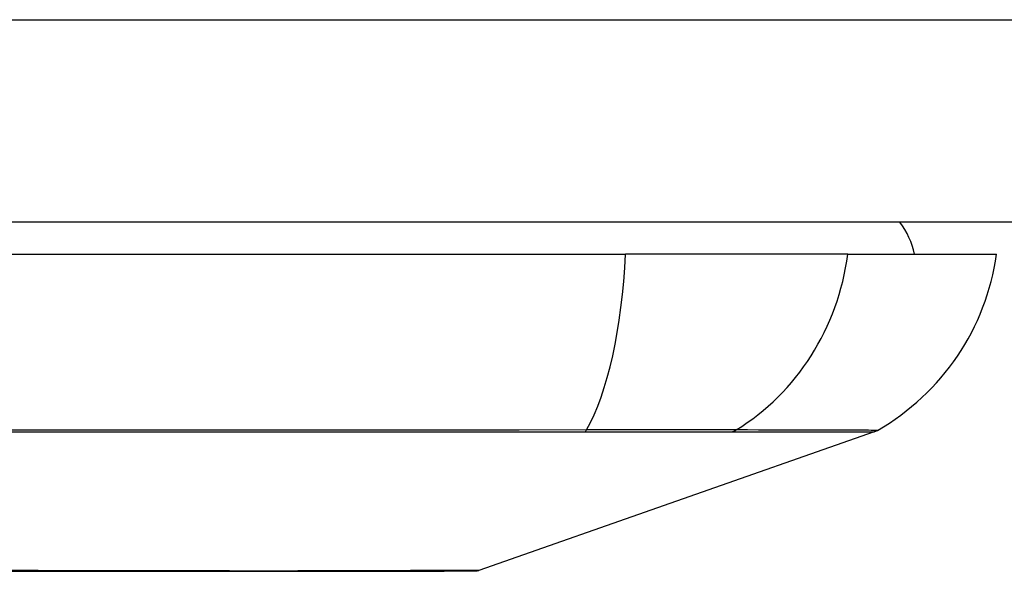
# Model space of a CAD drawing. Header units: inches. Extents: x 20 to 506, y 54 to 236.
# Tile 21 of 245: x 66.86 to 67.342, y 54.424 to 54.694. Entities that reach past the tile are written whole.
import ezdxf

# ---------------------------------------------------------------- set-up
doc = ezdxf.new("R2010")
doc.units = ezdxf.units.IN
doc.header["$MEASUREMENT"] = 0
doc.layers.add('Visible Edges(ANSI)', color=7, linetype='Continuous', lineweight=25)
doc.layers.add('Visible Tangent Edges(ANSI)', color=7, linetype='Continuous', lineweight=25)

msp = doc.modelspace()

# ---------------------------------------------------------------- linework, layer by layer
at = {"layer": 'Visible Edges(ANSI)'}
for p, q in [((68.05294644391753, 54.59504946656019), (20.44794644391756, 54.59504946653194)), ((66.29925842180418, 54.57930143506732), (67.1566344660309, 54.57930143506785)), ((67.26542020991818, 54.57930143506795), (67.1566344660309, 54.57930143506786)), ((67.26542020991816, 54.57930143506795), (67.33818266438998, 54.57930143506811)), ((67.27829049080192, 54.49239429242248), (67.0847552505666, 54.42465695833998))]:
    msp.add_line(p, q, dxfattribs=at)
at = {"layer": 'Visible Edges(ANSI)', "flags": 128}
msp.add_lwpolyline([(66.84805333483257, 54.42432392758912), (66.86439717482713, 54.42430895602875), (66.8804101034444, 54.42429309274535), (66.89603353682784, 54.42427666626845), (66.91121204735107, 54.42425995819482), (66.9258987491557, 54.42424320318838), (66.94010049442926, 54.42422658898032), (66.9538111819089, 54.4242103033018), (66.96697956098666, 54.42419749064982), (66.9795544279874, 54.42419331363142), (66.99151961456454, 54.42419781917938), (67.00285674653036, 54.42421096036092), (67.01352525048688, 54.42422733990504), (67.0235029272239, 54.42424395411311), (67.0327930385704, 54.42426070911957), (67.04136782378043, 54.42427741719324), (67.04919311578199, 54.42429374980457), (67.05624030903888, 54.4243095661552), (67.06248671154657, 54.42432444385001), (67.06791763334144, 54.42433810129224), (67.07254011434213, 54.42435035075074), (67.07634687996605, 54.42436086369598), (67.07931903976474, 54.42436935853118), (67.08144572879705, 54.42437560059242), (67.08272030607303, 54.4243794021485), (67.08314439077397, 54.42438071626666)], dxfattribs=at)
at = {"layer": 'Visible Edges(ANSI)'}
for centre, radius, start, end in [((67.25944250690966, 54.57142741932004), 0.0393700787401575, 11.53695903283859, 36.86989764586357), ((67.22120508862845, 54.5956193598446), 0.1181102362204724, 299.81688546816, 352.0587034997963), ((67.27503901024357, 54.5016842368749), 0.0098425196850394, 289.2900462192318, 299.8168854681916), ((67.08312951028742, 54.4293019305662), 0.0049212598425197, 270.1731447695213, 289.2900462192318)]:
    msp.add_arc(centre, radius, start, end, dxfattribs=at)
at = {"layer": 'Visible Tangent Edges(ANSI)'}
for p, q in [((20.44794644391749, 54.69404946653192), (68.05294644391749, 54.69404946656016)), ((67.27829049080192, 54.49239429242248), (67.0847552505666, 54.42465695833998)), ((67.13628157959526, 54.49235868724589), (67.13675372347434, 54.49235817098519)), ((67.2085023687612, 54.49235817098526), (67.20867104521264, 54.49235868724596))]:
    msp.add_line(p, q, dxfattribs=at)
at = {"layer": 'Visible Tangent Edges(ANSI)', "flags": 128}
for points in [[(67.13753036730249, 54.4933468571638), (67.1045817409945, 54.49331944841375), (67.07127752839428, 54.49329494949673), (67.0376521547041, 54.49327030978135), (67.00374424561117, 54.49324684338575), (66.96959306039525, 54.49322492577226), (66.93523900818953, 54.4932049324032), (66.90072296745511, 54.49318728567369), (66.86608629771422, 54.4931723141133), (66.83137031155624, 54.49316034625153)], [(67.2107644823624, 54.49334685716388), (67.20923053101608, 54.49335830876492), (67.20753851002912, 54.49336854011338), (67.2056911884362, 54.49337759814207), (67.20369142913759, 54.49338552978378), (67.20154190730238, 54.49339238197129), (67.19924543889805, 54.49339829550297), (67.19680545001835, 54.49340322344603), (67.19422588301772, 54.49340721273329), (67.19151077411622, 54.4934103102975), (67.18866420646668, 54.4934124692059), (67.18569016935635, 54.49341378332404), (67.18259269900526, 54.49341420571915), (67.17937578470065, 54.49341373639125), (67.17604350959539, 54.49341242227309), (67.17260052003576, 54.49341031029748), (67.16905230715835, 54.49340730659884), (67.16540426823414, 54.49340341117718), (67.1616618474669, 54.4933985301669), (67.15783048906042, 54.49339266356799), (67.15391563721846, 54.4933857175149), (67.14992278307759, 54.4933777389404), (67.14585727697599, 54.49336863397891), (67.14172465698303, 54.49335835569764), (67.13753036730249, 54.4933468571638)], [(67.27993510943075, 54.4931447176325), (67.27981392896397, 54.49314514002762), (67.27945127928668, 54.49314645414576), (67.27884730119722, 54.49314870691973), (67.27800110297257, 54.49315180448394), (67.27691202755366, 54.49315579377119), (67.27558035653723, 54.49316062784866), (67.27400632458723, 54.49316625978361), (67.27219030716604, 54.49317264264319), (67.27013249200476, 54.49317977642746), (67.26783320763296, 54.49318761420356), (67.26529268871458, 54.49319610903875), (67.26251131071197, 54.49320521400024), (67.25948944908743, 54.493214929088), (67.25622855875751, 54.49322520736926), (67.25273000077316, 54.49323590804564), (67.24899532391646, 54.49324707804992), (67.24502593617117, 54.49325862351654), (67.24082338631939, 54.4932704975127), (67.23638917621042, 54.4932826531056), (67.23172466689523, 54.49329504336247), (67.22683075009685, 54.49330766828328), (67.22170446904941, 54.49332043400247), (67.216344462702, 54.49333118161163), (67.2107644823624, 54.49334685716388)], [(66.83110647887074, 54.4923894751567), (66.8657295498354, 54.49238600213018), (66.90026984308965, 54.49238196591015), (66.93468543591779, 54.4923776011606), (66.96893468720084, 54.49237318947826), (67.00297654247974, 54.49236905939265), (67.03677049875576, 54.49236535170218), (67.07027757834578, 54.49236230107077), (67.10345303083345, 54.49236004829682), (67.13628157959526, 54.49235868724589)], [(67.13675372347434, 54.49235817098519), (67.1408475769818, 54.49235803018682), (67.14487994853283, 54.49235803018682), (67.14884595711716, 54.49235812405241), (67.15274053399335, 54.49235831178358), (67.15655870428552, 54.49235854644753), (67.16029549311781, 54.49235882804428), (67.16394583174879, 54.49235915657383), (67.16750479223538, 54.49235943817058), (67.17096730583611, 54.49235967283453), (67.17432849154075, 54.4923598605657), (67.17758323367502, 54.49235995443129), (67.18072721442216, 54.49236000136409), (67.18375672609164, 54.49235995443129), (67.1866680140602, 54.49235981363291), (67.18945741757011, 54.49235967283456), (67.19212122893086, 54.49235948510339), (67.19465578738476, 54.49235925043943), (67.1970573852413, 54.49235901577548), (67.19932231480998, 54.49235873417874), (67.20144752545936, 54.492358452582), (67.20343057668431, 54.49235821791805), (67.2052690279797, 54.49235807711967), (67.20696043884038, 54.49235803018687), (67.2085023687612, 54.49235817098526)], [(67.20867104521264, 54.49235868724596), (67.214279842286, 54.49235925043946), (67.21965683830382, 54.49236004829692), (67.22480696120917, 54.49236103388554), (67.22972551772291, 54.49236225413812), (67.23441527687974, 54.49236370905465), (67.23887515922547, 54.49236535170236), (67.24310347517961, 54.49236713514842), (67.24709858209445, 54.49236901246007), (67.25085874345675, 54.4923710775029), (67.25438236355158, 54.49237318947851), (67.2576677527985, 54.4923753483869), (67.26071317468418, 54.4923775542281), (67.26351708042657, 54.4923797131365), (67.26607881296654, 54.4923818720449), (67.268397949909, 54.49238393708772), (67.27047406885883, 54.49238586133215), (67.27230670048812, 54.49238769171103), (67.27389542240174, 54.49238933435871), (67.27523985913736, 54.49239078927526), (67.27633954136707, 54.49239205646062), (67.27719404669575, 54.49239304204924), (67.27780351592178, 54.49239369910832), (67.27816884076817, 54.49239416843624), (67.27829049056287, 54.49239430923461)], [(66.95681947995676, 54.42435236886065), (66.94062555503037, 54.42438475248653), (66.92369808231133, 54.42441835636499), (66.90609448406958, 54.42445252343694), (66.88787210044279, 54.42448654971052), (66.86908834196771, 54.42451973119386), (66.84980057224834, 54.42455145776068)], [(67.00140570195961, 54.42435236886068), (66.99970826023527, 54.42434847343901), (66.99799626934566, 54.42434495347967), (66.99626979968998, 54.42434180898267), (66.99452894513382, 54.42433894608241), (66.99277379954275, 54.42433641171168), (66.99100443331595, 54.42433425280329), (66.98922091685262, 54.42433242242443), (66.98742336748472, 54.42433087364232), (66.98561183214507, 54.42432970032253), (66.98378640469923, 54.4243288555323), (66.98194720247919, 54.42432838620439), (66.98009427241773, 54.42432819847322), (66.97822770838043, 54.42432838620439), (66.9763475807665, 54.42432885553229), (66.97445400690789, 54.42432970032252), (66.9725470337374, 54.4243308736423), (66.97062675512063, 54.42433237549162), (66.96869326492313, 54.42433425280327), (66.96674665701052, 54.42433641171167), (66.96478697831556, 54.42433894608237), (66.96281434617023, 54.42434176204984), (66.96082883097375, 54.42434495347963), (66.95883050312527, 54.42434847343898), (66.95681947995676, 54.42435236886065)], [(67.08475524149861, 54.42465696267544), (67.08460214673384, 54.42465607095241), (67.08414417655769, 54.42465344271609), (67.08338344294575, 54.4246491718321), (67.08232198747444, 54.42464335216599), (67.08096185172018, 54.42463607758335), (67.07930510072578, 54.42462739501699), (67.07735382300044, 54.42461744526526), (67.07511006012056, 54.42460627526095), (67.07257585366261, 54.42459402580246), (67.06975326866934, 54.42458074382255), (67.06664345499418, 54.42456652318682), (67.0632427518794, 54.42455150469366), (67.05955411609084, 54.42453587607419), (67.05558188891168, 54.42451968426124), (67.05133045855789, 54.42450307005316), (67.04680411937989, 54.42448617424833), (67.0420078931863, 54.42446913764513), (67.036951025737, 54.42445205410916), (67.03163889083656, 54.42443501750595), (67.02607599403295, 54.42441802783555), (67.02026679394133, 54.4244012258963), (67.01421570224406, 54.42438465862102), (67.00792717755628, 54.42436832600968), (67.00140570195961, 54.42435236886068)]]:
    msp.add_lwpolyline(points, dxfattribs=at)
at = {"layer": 'Visible Tangent Edges(ANSI)'}
msp.add_arc((67.08312951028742, 54.4293019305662), 0.0049212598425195, 270.1731448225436, 289.2900462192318, dxfattribs=at)
for centre, major_axis, ratio, start_param, end_param in [((67.1180365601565, 54.59561935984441), (8.25e-14, -0.1181102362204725), 0.3299598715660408, 0.5238348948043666, 1.432194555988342), ((67.15499396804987, 54.59561935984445), (1.708e-13, -0.1181102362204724), 0.943994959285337, 0.5238348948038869, 1.432194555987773), ((67.13590586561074, 54.50186955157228), (2.69814243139e-05, -0.0098424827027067), 0.3257200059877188, 0.2592292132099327, 0.5229361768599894), ((67.2061169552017, 54.50186955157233), (-7.83164027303e-05, -0.0098422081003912), 0.945462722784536, 0.267645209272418, 0.5313521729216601)]:
    msp.add_ellipse(centre, major_axis=major_axis, ratio=ratio, start_param=start_param, end_param=end_param, dxfattribs=at)

doc.saveas('drawing.dxf')
